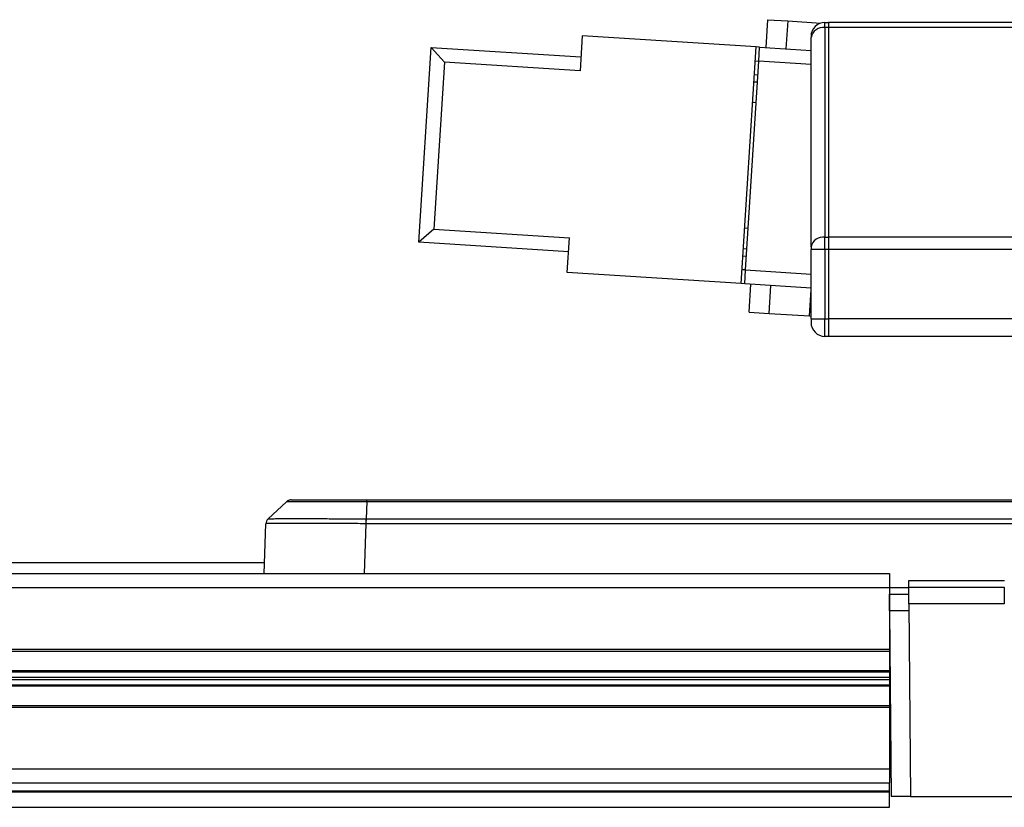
# Model space of a CAD drawing. Header units: millimetres. Extents: x 0 to 420, y 0 to 297.
# Tile 11 of 69: x 87.69 to 97.8, y 111.44 to 119.52. Entities that reach past the tile are written whole.
import ezdxf

# ---------------------------------------------------------------- set-up
doc = ezdxf.new("R2010")
doc.units = ezdxf.units.MM

msp = doc.modelspace()

# ---------------------------------------------------------------- linework, layer by layer
at = {"color": 7, "linetype": 'Continuous', "lineweight": 25}
for p, q in [((95.36705, 119.52023), (95.34897, 119.23448)), ((95.36705, 119.52023), (95.57327, 119.50718)), ((95.57327, 119.50718), (95.55518, 119.22143)), ((95.57327, 119.50718), (95.91411, 119.48561)), ((95.9559, 119.43943), (95.9559, 119.49185)), ((95.9559, 119.49185), (95.99169, 119.49185)), ((142.51838, 119.49185), (95.99169, 119.49185)), ((95.99169, 119.49185), (95.99169, 119.43943)), ((95.99169, 119.49185), (95.99169, 119.43943)), ((95.99169, 119.43943), (95.9559, 119.43943)), ((95.9559, 119.43943), (95.9559, 117.2895)), ((142.51838, 119.43943), (95.99169, 119.43943)), ((95.99169, 119.43943), (95.99169, 117.2895)), ((95.99169, 119.43943), (95.99169, 117.2895)), ((93.46381, 119.35378), (93.44121, 118.99659)), ((95.24973, 119.24076), (93.46381, 119.35378)), ((95.81274, 119.34869), (95.81274, 119.3382)), ((95.81274, 117.18827), (95.81274, 119.3382)), ((91.78779, 117.23643), (91.91437, 119.23666)), ((92.0482, 119.08475), (91.91437, 119.23666)), ((91.91437, 119.23666), (93.45025, 119.13947)), ((95.09603, 116.81192), (95.24973, 119.24076)), ((95.28545, 119.2385), (95.24973, 119.24076)), ((95.27641, 119.09563), (95.28545, 119.2385)), ((95.28545, 119.2385), (95.81274, 119.20514)), ((92.0482, 119.08475), (91.9397, 117.37027)), ((93.44121, 118.99659), (92.0482, 119.08475)), ((95.14079, 116.95253), (95.27641, 119.09563)), ((95.24069, 119.09789), (95.27641, 119.09563)), ((95.81274, 119.06169), (95.27641, 119.09563)), ((95.22713, 118.88358), (95.26285, 118.88132)), ((95.26737, 118.95276), (95.23165, 118.95502)), ((95.24928, 118.66701), (95.21357, 118.66927)), ((91.9397, 117.37027), (91.78779, 117.23643)), ((91.9397, 117.37027), (93.33272, 117.28212)), ((95.1322, 117.38341), (95.16791, 117.38115)), ((93.31012, 116.92493), (93.33272, 117.28212)), ((95.9559, 117.16297), (95.9559, 117.2895)), ((95.9559, 117.2895), (95.99169, 117.2895)), ((142.51838, 117.2895), (95.99169, 117.2895)), ((95.99169, 117.2895), (95.99169, 117.16297)), ((95.99169, 117.2895), (95.99169, 117.16297)), ((93.32368, 117.13924), (91.78779, 117.23643)), ((95.15435, 117.16684), (95.11863, 117.1691)), ((95.81274, 117.18827), (95.81274, 117.16297)), ((95.81274, 116.44972), (95.81274, 117.16297)), ((95.9559, 117.16297), (95.81274, 117.16297)), ((95.99169, 117.16297), (95.9559, 117.16297)), ((95.9559, 117.16297), (95.9559, 116.44972)), ((142.51838, 117.16297), (95.99169, 117.16297)), ((95.99169, 117.16297), (95.99169, 116.44972)), ((95.99169, 117.16297), (95.99169, 116.44972)), ((95.11411, 117.09766), (95.14983, 117.0954)), ((95.09603, 116.81192), (93.31012, 116.92493)), ((95.14079, 116.95253), (95.10507, 116.95479)), ((95.13175, 116.80966), (95.14079, 116.95253)), ((95.14079, 116.95253), (95.81274, 116.91001)), ((95.13175, 116.80966), (95.09603, 116.81192)), ((95.81274, 116.76656), (95.13175, 116.80966)), ((95.17718, 116.51989), (95.19527, 116.80564)), ((95.3834, 116.50684), (95.40149, 116.79259)), ((95.79584, 116.48074), (95.81274, 116.74774)), ((95.17718, 116.51989), (95.3834, 116.50684)), ((95.3834, 116.50684), (95.79584, 116.48074)), ((95.79584, 116.48074), (95.81274, 116.47967)), ((95.81274, 116.44972), (95.81274, 116.41393)), ((95.81274, 116.44972), (95.9559, 116.44972)), ((95.9559, 116.27077), (95.9559, 116.44972)), ((95.9559, 116.44972), (95.99169, 116.44972)), ((142.51838, 116.44972), (95.99169, 116.44972)), ((95.99169, 116.44972), (95.99169, 116.27077)), ((95.99169, 116.44972), (95.99169, 116.27077)), ((95.99169, 116.27077), (95.9559, 116.27077)), ((114.8171, 116.27077), (95.99169, 116.27077)), ((90.42812, 114.57487), (90.23793, 114.39754)), ((91.25277, 114.57375), (91.24458, 114.3986)), ((103.72713, 114.57375), (91.25277, 114.57375)), ((91.25486, 114.59298), (103.72886, 114.59298)), ((90.1985, 113.83706), (90.21637, 114.34875)), ((91.2426, 114.34875), (91.22473, 113.83706)), ((100.73789, 114.34874), (91.24359, 114.34874)), ((91.24458, 114.3986), (101.78264, 114.3986)), ((90.2024, 113.94879), (69.43239, 113.94879)), ((65.4806, 113.83706), (96.61769, 113.83706)), ((96.61769, 113.83706), (96.61769, 113.6939)), ((96.81585, 113.76732), (97.80039, 113.76732)), ((96.81645, 113.69824), (96.81585, 113.76732)), ((65.4806, 113.6939), (96.61769, 113.6939)), ((96.61769, 113.69574), (96.81647, 113.69574)), ((96.61769, 113.6939), (96.61769, 113.06042)), ((96.61769, 113.62666), (96.81707, 113.62666)), ((96.6192, 113.45396), (96.61769, 113.62666)), ((96.81645, 113.69824), (97.79727, 113.69824)), ((96.81796, 113.52554), (96.81645, 113.69824)), ((97.79727, 113.69824), (97.79727, 113.52554)), ((96.81796, 113.52554), (96.83519, 111.55085)), ((97.79727, 113.52554), (96.81796, 113.52554)), ((96.81858, 113.45396), (96.6192, 113.45396)), ((96.6192, 113.45396), (96.63581, 111.55085)), ((96.61769, 113.15706), (96.62179, 113.15706)), ((65.4806, 113.06042), (96.61769, 113.06042)), ((65.48628, 113.04253), (96.61769, 113.04253)), ((96.61769, 113.06042), (96.61769, 113.04253)), ((96.61769, 113.04253), (96.61769, 112.84235)), ((65.48803, 112.84235), (96.61769, 112.84235)), ((65.48814, 112.82971), (96.61769, 112.82971)), ((96.61769, 112.84235), (96.61769, 112.82971)), ((96.61769, 112.82971), (96.61769, 112.77601)), ((65.48861, 112.77601), (96.61769, 112.77601)), ((65.48883, 112.75072), (96.61769, 112.75072)), ((96.61769, 112.77601), (96.61769, 112.75072)), ((96.61769, 112.75072), (96.61769, 112.69703)), ((65.4893, 112.69703), (96.61769, 112.69703)), ((65.48941, 112.68439), (96.61769, 112.68439)), ((96.61769, 112.69703), (96.61769, 112.68439)), ((96.61769, 112.68439), (96.61769, 112.48421)), ((65.4806, 112.46631), (96.61769, 112.46631)), ((65.49116, 112.48421), (96.61769, 112.48421)), ((96.61769, 112.48421), (96.61769, 112.46631)), ((96.61769, 112.46631), (96.61769, 111.83284)), ((65.4806, 111.83284), (96.61769, 111.83284)), ((96.61769, 111.83284), (96.61769, 111.68968)), ((65.4806, 111.60941), (96.61769, 111.60941)), ((65.49809, 111.68968), (96.61769, 111.68968)), ((96.61769, 111.60941), (96.61769, 111.68968)), ((96.61769, 111.59714), (96.61769, 111.60941)), ((65.4806, 111.59714), (96.61769, 111.59714)), ((96.61769, 111.43915), (96.61769, 111.59714)), ((96.83519, 111.55085), (96.63581, 111.55085)), ((96.83519, 111.55085), (100.83852, 111.55085)), ((65.4806, 111.43915), (96.61769, 111.43915))]:
    msp.add_line(p, q, dxfattribs=at)
for centre, radius, start, end in [((95.9559, 119.34869), 0.14316, 90, 180), ((95.938, 119.3129), 0.1278, 81.950533, 168.578246), ((95.938, 117.16297), 0.1278, 81.950533, 168.578246), ((95.9559, 116.41393), 0.14316, 180, 270), ((90.2879, 114.34625), 0.07158, 132.998305, 177.99991), ((92.41162, 114.34329), 1.16903, 177.287952, 179.732262)]:
    msp.add_arc(centre, radius, start, end, dxfattribs=at)
for points in [[(90.47574, 114.59298), (90.47126, 114.59274), (90.4623, 114.59226), (90.44937, 114.58834), (90.43724, 114.58239), (90.43036, 114.57663), (90.42692, 114.57375)], [(91.25277, 114.57375), (91.25292, 114.57663), (91.25321, 114.58239), (91.25373, 114.58834), (91.25429, 114.59226), (91.25467, 114.59274), (91.25486, 114.59298)], [(91.24458, 114.3986), (91.24444, 114.39521), (91.24416, 114.38843), (91.24385, 114.3761), (91.24365, 114.36277), (91.24361, 114.35342), (91.24359, 114.34874)]]:
    msp.add_open_spline(points, degree=3, dxfattribs=at)
for points, knots in [([(91.25277, 114.57375), (91.25277, 114.57375), (91.20505, 114.5738), (91.10839, 114.57389), (90.96931, 114.57399), (90.83804, 114.57406), (90.68133, 114.5741), (90.52497, 114.57408), (90.4402, 114.57393), (90.42693, 114.5738), (90.42692, 114.57375), (90.42692, 114.57375)], [0, 0, 0, 0, 0.00000327, 0.10897537, 0.22109863, 0.33008382, 0.44222679, 0.66233606, 0.88240249, 0.99999673, 1, 1, 1, 1]), ([(90.47574, 114.59298), (90.47832, 114.59298), (90.48574, 114.59298), (90.56881, 114.59298), (90.74393, 114.59298), (90.98163, 114.59298), (91.16379, 114.59298), (91.25486, 114.59298)], [0, 0, 0, 0, 0.11776502, 0.33818049, 0.55865594, 0.77935876, 1, 1, 1, 1]), ([(91.2426, 114.34875), (91.22254, 114.3489), (91.14315, 114.34951), (91.00415, 114.35044), (90.82918, 114.35137), (90.66135, 114.35197), (90.51565, 114.35218), (90.39707, 114.352), (90.30843, 114.35149), (90.24737, 114.35064), (90.21974, 114.34969), (90.21723, 114.34899), (90.21637, 114.34875)], [0, 0, 0, 0, 0.03683449, 0.1457653, 0.25785489, 0.37682915, 0.49996521, 0.60882491, 0.72084059, 0.82970533, 0.94172389, 1, 1, 1, 1]), ([(90.23909, 114.3986), (90.23994, 114.3988), (90.2424, 114.39936), (90.26912, 114.40014), (90.328, 114.40082), (90.41521, 114.40125), (90.5296, 114.4014), (90.67303, 114.40123), (90.83563, 114.40075), (91.00877, 114.39999), (91.14485, 114.39923), (91.22425, 114.39873), (91.2439, 114.3986)], [0, 0, 0, 0, 0.05828549, 0.16715566, 0.27917508, 0.38802937, 0.50003474, 0.61900413, 0.74212958, 0.85106587, 0.96315761, 1, 1, 1, 1]), ([(91.24359, 114.34874), (91.24348, 114.34874), (91.24315, 114.34875), (91.24282, 114.34875), (91.2426, 114.34875)], [0, 0, 0, 0, 0.34128569, 1, 1, 1, 1]), ([(91.2439, 114.3986), (91.24412, 114.3986), (91.24435, 114.3986), (91.24458, 114.3986), (91.24458, 114.3986)], [0, 0, 0, 0, 0.99372571, 1, 1, 1, 1])]:
    msp.add_open_spline(points, degree=3, knots=knots, dxfattribs=at)

doc.saveas('drawing.dxf')
